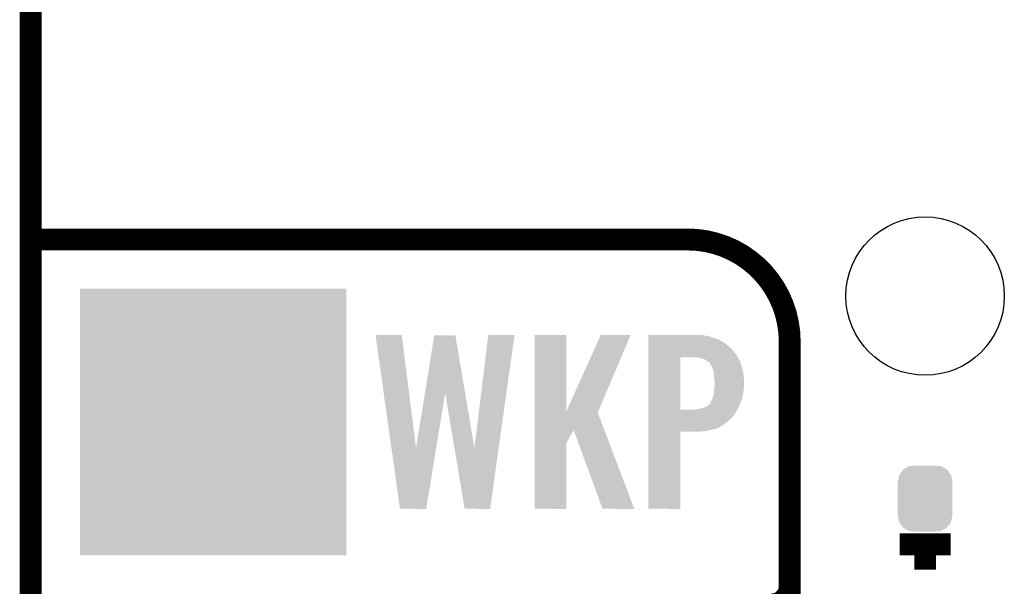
# Model space of a CAD drawing. Extents: x -1.3 to 24.2, y -3.9 to 55.4.
# Tile 19 of 30: x -1.3 to 5.5, y 16.6 to 20.6. Entities that reach past the tile are written whole.
import ezdxf

# ---------------------------------------------------------------- set-up
doc = ezdxf.new("R2010")
doc.units = 0
doc.layers.get('0').update_dxf_attribs({"linetype": 'CONTINUOUS'})
for name, color, linetype in [('NB_IOT_7_CLICK_V102_GKO', 9, 'CONTINUOUS'), ('NB_IOT_7_CLICK_V102_GTO', 11, 'CONTINUOUS'), ('NB_IOT_7_CLICK_V102_GTS', 8, 'CONTINUOUS')]:
    doc.layers.add(name, color=color, linetype=linetype)

# ---------------------------------------------------------------- blocks, each defined once
blk = doc.blocks.new('ROUND_171')
blk.add_circle((0, 0), 0.5512)
blk = doc.blocks.new('CUSTOM_185')
for points in [[(-0.14945, 0.204582), (-0.108918, 0.225912), (0.148072, 0.204582), (0.110354, 0.225912)], [(-0.108918, 0.225912), (-0.10704, 0.2269), (0.110354, 0.225912), (0.097592, 0.2269)], [(-0.10704, 0.2269), (-0.059208, 0.22987), (0.097592, 0.2269), (0.059224, 0.22987)], [(-0.1905, 0.11684), (-0.179708, 0.163698), (0.1905, 0.11684), (0.180448, 0.163698)], [(-0.179708, 0.163698), (-0.178984, 0.166838), (0.180448, 0.163698), (0.178142, 0.166838)], [(-0.178984, 0.166838), (-0.15122, 0.20232), (0.178142, 0.166838), (0.15207, 0.20232)], [(-0.15122, 0.20232), (-0.14945, 0.204582), (0.15207, 0.20232), (0.148072, 0.204582)], [(-0.1905, 0.11557), (-0.1905, 0.11684), (0.1905, 0.11557), (0.1905, 0.11684)], [(-0.1905, -0.11557), (-0.1905, 0.11557), (0.1905, -0.11557), (0.1905, 0.11557)], [(-0.1905, -0.11684), (-0.1905, -0.11557), (0.1905, -0.11684), (0.1905, -0.11557)], [(-0.180452, -0.163698), (-0.1905, -0.11684), (0.179708, -0.163698), (0.1905, -0.11684)], [(-0.17816, -0.166816), (-0.180452, -0.163698), (0.178992, -0.166816), (0.179708, -0.163698)], [(-0.152076, -0.20232), (-0.17816, -0.166816), (0.151218, -0.20232), (0.178992, -0.166816)], [(-0.148108, -0.204564), (-0.152076, -0.20232), (0.149464, -0.204564), (0.151218, -0.20232)], [(-0.110362, -0.225914), (-0.148108, -0.204564), (0.108912, -0.225914), (0.149464, -0.204564)], [(-0.097714, -0.226892), (-0.110362, -0.225914), (0.107056, -0.226892), (0.108912, -0.225914)], [(-0.059208, -0.22987), (-0.097714, -0.226892), (0.059224, -0.22987), (0.107056, -0.226892)]]:
    blk.add_solid(points)
blk = doc.blocks.new('SQUARE_54')
blk.add_solid([(0.9271, 0.9271), (0.9271, -0.9271), (-0.9271, 0.9271), (-0.9271, -0.9271)])

msp = doc.modelspace()

# ---------------------------------------------------------------- linework, layer by layer
at = {"layer": 'NB_IOT_7_CLICK_V102_GKO', "const_width": 0.1524}
msp.add_lwpolyline([(-1.27, -3.81), (-1.27, 53.086)], dxfattribs=at)
at = {"layer": 'NB_IOT_7_CLICK_V102_GTO', "const_width": 0.1524}
for points in [[(-1.27, 19.05), (3.302, 19.05)], [(4.0132, -0.5588), (4.0132, 18.3388)], [(4.77774, 16.9291), (5.13334, 16.9291)], [(4.95554, 16.7513), (4.95554, 16.9291)]]:
    msp.add_lwpolyline(points, dxfattribs=at)
for points in [[(4.0132, 18.3388, 0.4142136), (3.302, 19.05)], [(3.8862, 16.51, 0.4142136), (4.0132, 16.637)]]:
    msp.add_lwpolyline(points, format="xyb", dxfattribs=at)
at = {"layer": 'NB_IOT_7_CLICK_V102_GTO'}
for points in [[(1.130328, 18.3845), (1.130324, 18.384518), (1.313182, 18.3845), (1.130324, 18.384518)], [(1.240762, 17.59981), (1.130328, 18.3845), (1.412264, 17.59981), (1.313182, 18.3845)], [(1.47449, 17.98307), (1.539256, 18.381962), (1.753932, 17.98307), (1.686564, 18.381962)], [(1.539256, 18.381962), (1.53926, 18.38198), (1.686564, 18.381962), (1.53926, 18.38198)], [(1.818658, 17.59981), (1.915176, 18.384496), (1.987572, 17.59981), (2.098036, 18.384496)], [(1.915176, 18.384496), (1.91518, 18.38452), (2.098036, 18.384496), (1.91518, 18.38452)], [(2.237752, 17.853756), (2.23776, 18.384498), (2.458762, 17.853756), (2.45872, 18.384498)], [(2.23776, 18.384498), (2.237762, 18.38452), (2.45872, 18.384498), (2.237762, 18.38452)], [(2.458762, 17.853756), (2.69748, 18.38449), (2.680442, 17.853756), (2.905746, 18.38449)], [(2.69748, 18.38449), (2.697494, 18.38452), (2.905746, 18.38449), (2.697494, 18.38452)], [(3.03024, 18.38198), (3.030242, 18.38452), (3.41376, 18.38198), (3.398522, 18.38452)], [(3.03024, 18.37944), (3.03024, 18.38198), (3.434078, 18.37944), (3.41376, 18.38198)], [(3.03024, 18.374358), (3.03024, 18.37944), (3.459482, 18.374358), (3.434078, 18.37944)], [(3.03024, 18.364198), (3.03024, 18.374358), (3.48488, 18.364198), (3.459482, 18.374358)], [(3.030238, 18.27276), (3.03024, 18.29816), (3.62204, 18.27276), (3.59664, 18.29816)], [(3.03024, 18.35658), (3.03024, 18.364198), (3.512822, 18.35658), (3.48488, 18.364198)], [(3.03024, 18.34134), (3.03024, 18.35658), (3.54076, 18.34134), (3.512822, 18.35658)], [(3.03024, 18.323558), (3.03024, 18.34134), (3.568702, 18.323558), (3.54076, 18.34134)], [(3.03024, 18.29816), (3.03024, 18.323558), (3.59664, 18.29816), (3.568702, 18.323558)], [(3.030232, 17.866382), (3.030238, 18.22958), (3.2512, 17.866382), (3.251222, 18.22958)], [(3.030238, 18.2372), (3.030238, 18.27276), (3.647442, 18.2372), (3.62204, 18.27276)], [(3.030238, 18.22958), (3.030238, 18.2372), (3.651798, 18.22958), (3.647442, 18.2372)], [(3.3782, 18.22704), (3.360418, 18.22958), (3.653248, 18.22704), (3.651798, 18.22958)], [(3.39852, 18.22196), (3.3782, 18.22704), (3.656152, 18.22196), (3.653248, 18.22704)], [(3.411222, 18.219418), (3.39852, 18.22196), (3.657604, 18.219418), (3.656152, 18.22196)], [(3.421382, 18.214338), (3.411222, 18.219418), (3.660506, 18.214338), (3.657604, 18.219418)], [(3.429002, 18.209258), (3.421382, 18.214338), (3.663408, 18.209258), (3.660506, 18.214338)], [(3.431546, 18.20672), (3.429002, 18.209258), (3.66486, 18.20672), (3.663408, 18.209258)], [(3.434086, 18.206716), (3.431546, 18.20672), (3.664862, 18.206716), (3.66486, 18.20672)], [(3.441702, 18.201638), (3.434086, 18.206716), (3.667762, 18.201638), (3.664862, 18.206716)], [(3.456942, 18.191474), (3.441702, 18.201638), (3.670972, 18.191474), (3.667762, 18.201638)], [(3.4671, 18.171162), (3.456942, 18.191474), (3.677386, 18.171162), (3.670972, 18.191474)], [(3.47472, 18.15846), (3.4671, 18.171162), (3.681396, 18.15846), (3.677386, 18.171162)], [(3.47726, 18.15338), (3.47472, 18.15846), (3.683, 18.15338), (3.681396, 18.15846)], [(3.47726, 18.153376), (3.47726, 18.15338), (3.683002, 18.153376), (3.683, 18.15338)], [(3.477262, 18.150838), (3.47726, 18.153376), (3.68351, 18.150838), (3.683002, 18.153376)], [(3.48234, 18.135598), (3.477262, 18.150838), (3.686558, 18.135598), (3.68351, 18.150838)], [(3.48488, 18.11782), (3.48234, 18.135598), (3.690112, 18.11782), (3.686558, 18.135598)], [(3.48597, 18.102578), (3.48488, 18.11782), (3.69316, 18.102578), (3.690112, 18.11782)], [(3.48742, 18.08226), (3.48597, 18.102578), (3.694008, 18.08226), (3.69316, 18.102578)], [(3.48996, 18.067018), (3.48742, 18.08226), (3.694642, 18.067018), (3.694008, 18.08226)], [(3.487614, 18.011142), (3.488786, 18.026378), (3.69316, 18.011142), (3.6957, 18.026378)], [(3.488786, 18.026378), (3.48996, 18.04162), (3.6957, 18.026378), (3.6957, 18.04162)], [(3.48996, 18.04162), (3.48996, 18.067018), (3.6957, 18.04162), (3.694642, 18.067018)], [(1.412264, 17.59981), (1.47449, 17.98307), (1.552738, 17.59981), (1.615418, 17.98307)], [(1.679316, 17.59981), (1.615418, 17.98307), (1.818658, 17.59981), (1.753932, 17.98307)], [(3.47218, 17.93748), (3.479798, 17.955258), (3.680458, 17.93748), (3.68369, 17.955258)], [(3.479798, 17.955258), (3.48183, 17.96542), (3.68369, 17.955258), (3.68554, 17.96542)], [(3.48183, 17.96542), (3.48488, 17.980658), (3.68554, 17.96542), (3.688926, 17.980658)], [(3.48488, 17.980658), (3.485572, 17.98828), (3.688926, 17.980658), (3.69062, 17.98828)], [(3.485572, 17.98828), (3.48742, 18.0086), (3.69062, 17.98828), (3.692876, 18.0086)], [(3.48742, 18.0086), (3.487614, 18.011142), (3.692876, 18.0086), (3.69316, 18.011142)], [(3.426458, 17.88414), (3.441696, 17.891758), (3.658234, 17.88414), (3.661408, 17.891758)], [(3.441696, 17.891758), (3.45694, 17.90446), (3.661408, 17.891758), (3.6667, 17.90446)], [(3.45694, 17.90446), (3.459478, 17.907), (3.6667, 17.90446), (3.667758, 17.907)], [(3.459478, 17.907), (3.46202, 17.912078), (3.667758, 17.907), (3.669874, 17.912078)], [(3.46202, 17.912078), (3.464558, 17.922238), (3.669874, 17.912078), (3.674108, 17.922238)], [(3.464558, 17.922238), (3.472178, 17.937478), (3.674108, 17.922238), (3.680458, 17.937478)], [(3.472178, 17.937478), (3.47218, 17.93748), (3.680458, 17.937478), (3.680458, 17.93748)], [(2.237748, 17.724078), (2.237752, 17.846032), (2.723354, 17.724078), (2.677164, 17.846032)], [(2.237752, 17.846032), (2.237752, 17.853756), (2.677164, 17.846032), (2.680442, 17.853756)], [(3.03023, 17.81556), (3.030232, 17.84604), (3.616958, 17.81556), (3.637282, 17.84604)], [(3.030232, 17.86636), (3.030232, 17.866382), (3.350258, 17.86636), (3.2512, 17.866382)], [(3.030232, 17.84604), (3.030232, 17.86636), (3.637282, 17.84604), (3.649134, 17.86636)], [(3.350258, 17.86636), (3.385818, 17.87144), (3.649134, 17.86636), (3.652096, 17.87144)], [(3.385818, 17.87144), (3.403592, 17.876518), (3.652096, 17.87144), (3.65506, 17.876518)], [(3.403592, 17.876518), (3.4036, 17.87652), (3.65506, 17.876518), (3.65506, 17.87652)], [(3.4036, 17.87652), (3.426458, 17.88414), (3.65506, 17.87652), (3.658234, 17.88414)], [(3.03023, 17.79016), (3.03023, 17.81556), (3.58902, 17.79016), (3.616958, 17.81556)], [(3.03023, 17.76476), (3.03023, 17.79016), (3.558538, 17.76476), (3.58902, 17.79016)], [(3.03023, 17.7419), (3.03023, 17.76476), (3.52298, 17.7419), (3.558538, 17.76476)], [(2.237748, 17.632674), (2.237748, 17.724078), (2.45872, 17.632674), (2.509496, 17.724078)], [(2.710176, 17.175496), (2.509496, 17.724078), (2.931124, 17.175496), (2.723354, 17.724078)], [(3.03022, 17.175502), (3.030228, 17.711398), (3.251178, 17.175502), (3.2512, 17.711398)], [(3.030228, 17.7165), (3.03023, 17.72666), (3.429, 17.7165), (3.479798, 17.72666)], [(3.030228, 17.71142), (3.030228, 17.7165), (3.370582, 17.71142), (3.429, 17.7165)], [(3.030228, 17.711398), (3.030228, 17.71142), (3.2512, 17.711398), (3.370582, 17.71142)], [(3.03023, 17.72666), (3.03023, 17.7419), (3.479798, 17.72666), (3.52298, 17.7419)], [(2.23774, 17.175502), (2.237748, 17.632674), (2.458698, 17.175502), (2.45872, 17.632674)], [(1.300478, 17.1755), (1.240762, 17.59981), (1.483344, 17.1755), (1.552738, 17.59981)], [(1.750056, 17.175498), (1.679316, 17.59981), (1.927842, 17.175498), (1.987572, 17.59981)], [(1.483342, 17.17548), (1.300478, 17.1755), (1.483342, 17.17548), (1.483344, 17.1755)], [(1.92784, 17.17548), (1.750056, 17.175498), (1.92784, 17.17548), (1.927842, 17.175498)], [(2.458698, 17.17548), (2.23774, 17.175502), (2.458698, 17.17548), (2.458698, 17.175502)], [(2.93113, 17.17548), (2.931124, 17.175496), (2.93113, 17.17548), (2.710176, 17.175496)], [(3.251178, 17.17548), (3.03022, 17.175502), (3.251178, 17.17548), (3.251178, 17.175502)]]:
    msp.add_solid(points, dxfattribs=at)

# ---------------------------------------------------------------- block references
at = {"layer": 'NB_IOT_7_CLICK_V102_GTS'}
for name, p in [('ROUND_171', (4.95554, 18.6563)), ('SQUARE_54', (0, 17.78)), ('CUSTOM_185', (4.95554, 17.2466))]:
    msp.add_blockref(name, p, dxfattribs=at)

doc.saveas('drawing.dxf')
